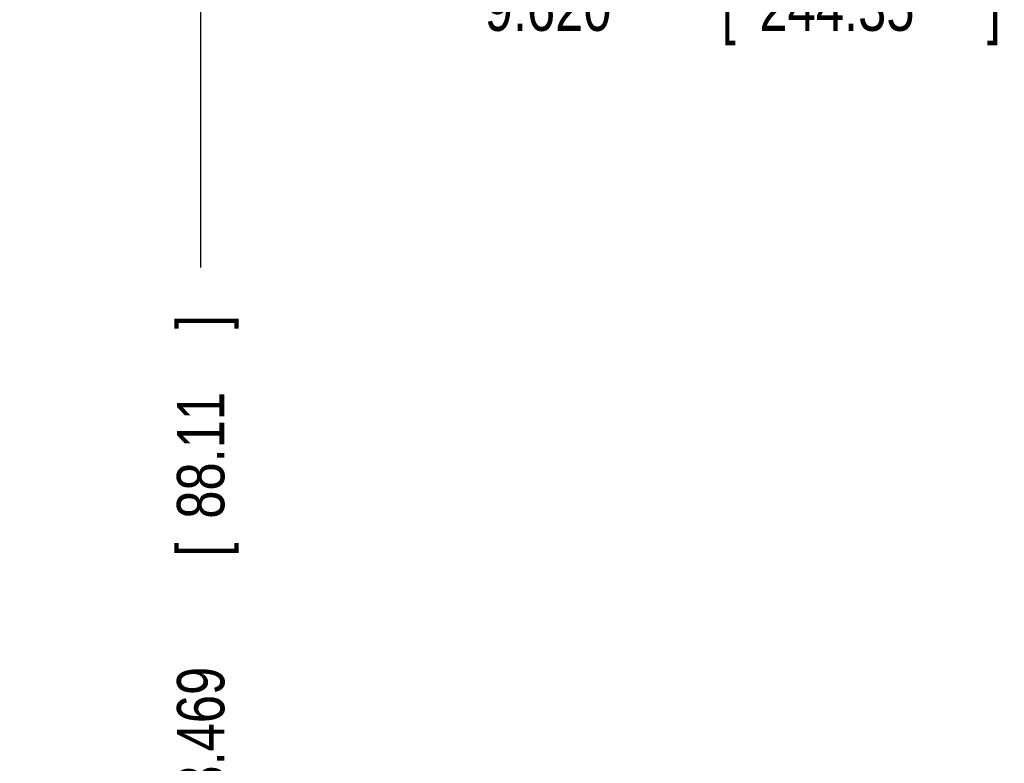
# Model space of a CAD drawing. Header units: inches. Extents: x 0 to 34, y 0 to 22.
# Tile 30 of 126: x 15.8 to 18.4, y 7.4 to 9.3. Entities that reach past the tile are written whole.
import ezdxf

# ---------------------------------------------------------------- set-up
doc = ezdxf.new("R2010")
doc.units = ezdxf.units.IN
doc.header["$LTSCALE"] = 1.87
doc.header["$MEASUREMENT"] = 0
doc.layers.get('0').update_dxf_attribs({"linetype": 'CONTINUOUS'})
doc.layers.add('DIMENSIONS', color=7, linetype='CONTINUOUS')
doc.styles.get("Standard").update_dxf_attribs({"font": 'txt', "width": 0.8})
doc.dimstyles.new('DIMSTYLE_1', dxfattribs={"dimtxt": 0.125, "dimasz": 0.18, "dimexe": 0.18, "dimexo": 0.0625, "dimgap": 0.09, "dimtad": 0, "dimtih": 1, "dimtoh": 1, "dimdec": 3, "dimzin": 4, "dimdsep": 46, "dimtxsty": 'STANDARD', "dimblk": '_FILLED', "dimblk1": '_FILLED', "dimblk2": '_FILLED', "dimcen": 0.09, "dimadec": 0, "dimazin": 0, "dimtp": 0.01, "dimtm": 0.01, "dimtfac": 1, "dimtdec": 3, "dimtofl": 0, "dimtmove": 0, "dimatfit": 3, "dimldrblk": '_FILLED', "dimfxl": 1, "dimtolj": 1, "dimtzin": 4, "dimarcsym": 0})

# ---------------------------------------------------------------- blocks, each defined once
blk = doc.blocks.new('*D4')
at = {"layer": 'DIMENSIONS', "color": 2, "linetype": 'CONTINUOUS'}
blk.add_line((16.2692, 10.8913), (16.2692, 8.6607), dxfattribs=at)
at = {"layer": 'DIMENSIONS', "color": 2, "linetype": 'CONTINUOUS', "width": 0.8}
for s, p in [(']', (16.3317, 8.4982)), ('88.11', (16.3317, 7.9982)), ('[', (16.3317, 7.8982)), ('3.469', (16.3317, 7.2732))]:
    blk.add_text(s, height=0.125, rotation=90, dxfattribs=at).set_placement(p)
blk = doc.blocks.new('_FILLED')
at = {"color": 0, "linetype": 'BYBLOCK'}
blk.add_solid([(0, 0), (-1, 0.174), (-1, -0.174)], dxfattribs=at)
blk = doc.blocks.new('*D5')
at = {"layer": 'DIMENSIONS', "color": 2, "linetype": 'CONTINUOUS'}
blk.add_line((16.1327, 9.3474), (16.9562, 9.3474), dxfattribs=at)
at = {"layer": 'DIMENSIONS', "color": 2, "linetype": 'CONTINUOUS', "width": 0.8}
for s, p in [('9.620', (17.0187, 9.2849)), ('[', (17.6437, 9.2849)), ('244.35', (17.7437, 9.2849)), (']', (18.3437, 9.2849))]:
    blk.add_text(s, height=0.125, dxfattribs=at).set_placement(p)

msp = doc.modelspace()

# ---------------------------------------------------------------- dimensions: what is measured, and where the dimension line sits
at = {"layer": 'DIMENSIONS', "color": 2, "linetype": 'CONTINUOUS'}
for feature_location, offset, dtype, origin, picture, middle in [((16.1327, 9.3474), (0.8235, 0), 0, (16.1545, 18.9673), '*D5', (17.7312, 9.3474)), ((16.2692, 10.8913), (0, -2.2306), 1, (12.8002, 10.9538), '*D4', (16.2692, 7.9357))]:
    dim = msp.add_ordinate_dim(feature_location=feature_location, offset=offset, dtype=dtype, origin=origin, dimstyle='DIMSTYLE_1', dxfattribs=at)
    dim.commit()
    dim.dimension.update_dxf_attribs({"geometry": picture, "text_midpoint": middle})

doc.saveas('drawing.dxf')
